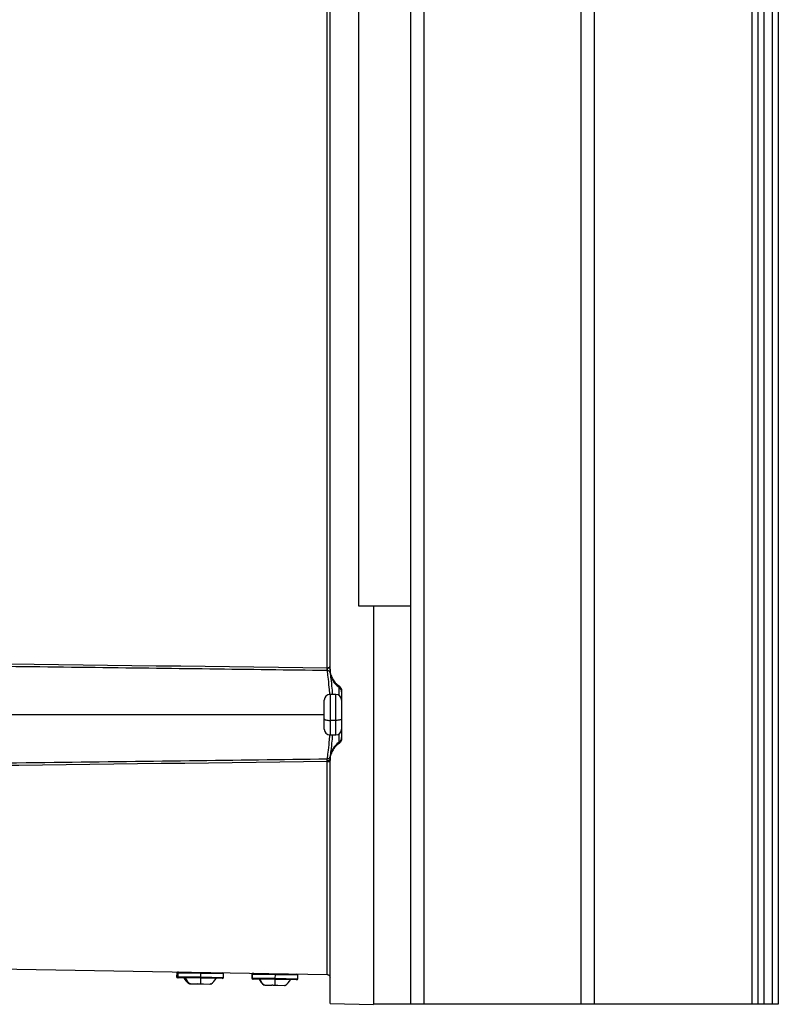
# Model space of a CAD drawing. Header units: millimetres. Extents: x 12 to 1209, y -252 to 1182.
# Tile 126 of 162: x 771 to 902, y 291 to 461. Entities that reach past the tile are written whole.
import ezdxf

# ---------------------------------------------------------------- set-up
doc = ezdxf.new("R2010")
doc.units = ezdxf.units.MM

msp = doc.modelspace()

# ---------------------------------------------------------------- linework, layer by layer
at = {"color": 7, "linetype": 'Continuous', "lineweight": 25}
for p, q in [((829.86, 360.15), (829.86, 651.43)), ((838.81, 360.15), (838.81, 651.43)), ((841.06, 651.39), (841.06, 291.39)), ((868.29, 291.39), (868.29, 651.39)), ((870.54, 651.39), (870.54, 291.39)), ((897.86, 291.39), (897.86, 651.39)), ((898.86, 291.39), (898.86, 651.39)), ((899.86, 651.39), (899.86, 291.39)), ((901.36, 291.39), (901.36, 651.39)), ((902.36, 651.39), (902.36, 291.39)), ((824.37, 349.49), (824.37, 463.29)), ((824.86, 349.28), (824.86, 463.5)), ((832.36, 360.15), (829.86, 360.15)), ((838.81, 360.15), (832.36, 360.15)), ((832.36, 360.15), (832.36, 291.34)), ((838.81, 291.39), (838.81, 360.15)), ((824.86, 349.09), (824.86, 349.28)), ((826.42, 346.15), (826.42, 346.36)), ((826.42, 344.72), (826.42, 346.15)), ((826.86, 345.53), (826.86, 337.24)), ((823.86, 340.68), (823.86, 343.89)), ((825.86, 344.89), (824.86, 344.89)), ((824.86, 344.89), (824.86, 340.4)), ((825.86, 340.4), (825.86, 344.89)), ((823.86, 341.39), (679.03, 341.39)), ((823.86, 338.89), (823.86, 340.68)), ((825.86, 340.4), (824.86, 340.4)), ((824.86, 340.4), (824.86, 337.89)), ((825.86, 337.89), (825.86, 340.4)), ((824.86, 337.89), (825.86, 337.89)), ((826.42, 336.62), (826.42, 338.06)), ((826.42, 336.41), (826.42, 336.62)), ((824.86, 333.5), (824.86, 333.69)), ((824.86, 291.48), (824.86, 333.5)), ((824.37, 333.29), (824.86, 333.29)), ((824.37, 296.48), (824.37, 333.29)), ((700.45, 298.65), (824.37, 296.48)), ((798.36, 296.74), (798.35, 296.14)), ((798.35, 296.14), (798.53, 296.14)), ((798.54, 296.74), (798.36, 296.74)), ((798.54, 296.74), (798.53, 296.14)), ((798.53, 296.14), (802.48, 296.07)), ((802.49, 296.67), (798.54, 296.74)), ((802.49, 296.67), (802.48, 296.07)), ((802.48, 295.87), (802.48, 296.07)), ((802.48, 296.07), (806.43, 296)), ((802.5, 296.87), (802.49, 296.67)), ((806.44, 296.6), (802.49, 296.67)), ((806.43, 296), (806.44, 296.6)), ((811.34, 296.51), (811.33, 295.91)), ((811.41, 296.51), (811.34, 296.51)), ((811.41, 296.51), (811.39, 295.91)), ((815.35, 296.44), (811.41, 296.51)), ((815.35, 296.44), (815.34, 295.84)), ((815.36, 296.64), (815.35, 296.44)), ((819.3, 296.37), (815.35, 296.44)), ((819.29, 295.77), (819.3, 296.37)), ((798.73, 295.93), (798.54, 295.94)), ((802.48, 295.87), (798.73, 295.93)), ((800.8, 294.84), (800.65, 294.85)), ((801.94, 294.82), (800.83, 294.84)), ((802.48, 295.87), (802.46, 294.87)), ((806.23, 295.8), (802.48, 295.87)), ((802.97, 294.81), (802.79, 294.81)), ((804.09, 294.79), (802.97, 294.81)), ((811.33, 295.91), (811.39, 295.91)), ((811.39, 295.91), (815.34, 295.84)), ((811.59, 295.71), (811.53, 295.71)), ((815.34, 295.64), (811.59, 295.71)), ((813.69, 294.62), (813.63, 294.62)), ((814.81, 294.6), (813.69, 294.62)), ((815.34, 295.64), (815.32, 294.65)), ((815.34, 295.64), (815.34, 295.84)), ((815.34, 295.84), (819.29, 295.77)), ((819.09, 295.58), (815.34, 295.64)), ((816.95, 294.56), (815.84, 294.58)), ((824.86, 291.48), (832.36, 291.34)), ((838.81, 291.39), (832.36, 291.39)), ((841.06, 291.39), (838.81, 291.39)), ((868.29, 291.39), (841.06, 291.39)), ((870.54, 291.39), (868.29, 291.39)), ((897.86, 291.39), (870.54, 291.39)), ((898.86, 291.39), (897.86, 291.39)), ((899.86, 291.39), (898.86, 291.39)), ((901.36, 291.39), (899.86, 291.39)), ((902.36, 291.39), (901.36, 291.39))]:
    msp.add_line(p, q, dxfattribs=at)
at = {"color": 7, "linetype": 'Continuous', "lineweight": 25, "flags": 128}
for points in [[(823.86, 340.68), (823.88, 340.63), (823.94, 340.57), (824.03, 340.53), (824.15, 340.48), (824.3, 340.45), (824.48, 340.42), (824.66, 340.41), (824.86, 340.4)], [(826.86, 340.68), (826.84, 340.63), (826.78, 340.57), (826.69, 340.53), (826.57, 340.48), (826.42, 340.45), (826.24, 340.42), (826.05, 340.41), (825.86, 340.4)], [(824.37, 333.49), (824.47, 333.49), (824.56, 333.5), (824.64, 333.52), (824.72, 333.55), (824.78, 333.58), (824.82, 333.61), (824.85, 333.65), (824.86, 333.69)]]:
    msp.add_lwpolyline(points, dxfattribs=at)
at = {"color": 7, "linetype": 'Continuous', "lineweight": 25}
for centre, radius, start, end in [((837.13, 349.25), 12.77, 178.9317, 181.0683), ((824.41, 348.53), 0.485, 8.822, 90.8918), ((824.41, 348.53), 0.485, 8.8378, 90.8979), ((828.36, 349.06), 3.5, 187.5476, 236.2813), ((825.86, 345.32), 0.999, 0.0077, 56.2834), ((824.86, 343.89), 1, 90, 180), ((825.86, 343.89), 1, 0, 90), ((824.86, 338.89), 1, 180, 270), ((825.86, 338.89), 1, 270, 0), ((825.86, 337.45), 0.999, 303.7166, 359.9923), ((828.36, 333.71), 3.5, 123.7187, 172.4524), ((824.41, 334.25), 0.485, 269.1072, 351.1753), ((824.41, 334.25), 0.485, 269.1021, 351.1622), ((798.55, 296.14), 0.2, 179, 269), ((798.56, 296.73), 0.2, 89, 179), ((798.73, 296.13), 0.2, 179, 269), ((798.74, 296.73), 0.2, 89, 179), ((806.24, 296.6), 0.2, 359, 89), ((811.54, 296.51), 0.2, 89, 179), ((811.61, 296.51), 0.2, 89, 179), ((819.1, 296.38), 0.2, 359, 89), ((802.15, 297.21), 2.85, 207.0298, 233.8647), ((802.34, 297.21), 2.85, 207.0298, 233.8647), ((802.66, 297.2), 2.85, 304.1702, 330.9702), ((806.23, 296), 0.2, 269, 359), ((811.53, 295.91), 0.2, 179, 269), ((811.59, 295.91), 0.2, 179, 269), ((815.14, 296.98), 2.85, 207.0298, 233.8647), ((815.2, 296.98), 2.85, 207.0298, 233.8647), ((815.53, 296.98), 2.85, 304.1702, 330.9702), ((819.09, 295.78), 0.2, 269, 359)]:
    msp.add_arc(centre, radius, start, end, dxfattribs=at)
for points in [[(689.33, 351.06), (734.34, 350.58), (779.36, 350.06), (824.37, 349.49)], [(824.4, 349.01), (824.39, 349.01), (824.38, 349.01), (824.37, 349.01)], [(824.4, 349.01), (824.4, 349.01), (824.4, 349.01), (824.4, 349.01)], [(824.89, 348.6), (824.89, 348.6), (824.89, 348.6), (824.89, 348.6)], [(824.37, 333.29), (824.37, 333.35), (824.37, 333.42), (824.37, 333.49)], [(824.4, 333.76), (824.4, 333.76), (824.4, 333.76), (824.4, 333.76)], [(824.89, 334.17), (824.89, 334.17), (824.89, 334.17), (824.89, 334.17)], [(824.37, 333.29), (780.63, 332.73), (736.89, 332.23), (693.15, 331.76)], [(800.65, 294.85), (800.6, 294.88), (800.55, 294.91), (800.5, 294.95)], [(800.83, 294.84), (800.78, 294.87), (800.73, 294.91), (800.68, 294.94)], [(801.95, 294.92), (801.95, 294.89), (801.95, 294.85), (801.94, 294.82)], [(802.46, 294.87), (802.63, 294.87), (802.81, 294.88), (802.98, 294.9)], [(802.97, 294.81), (802.98, 294.84), (802.98, 294.87), (802.98, 294.9)], [(804.24, 294.88), (804.19, 294.85), (804.14, 294.82), (804.09, 294.79)], [(813.69, 294.62), (813.64, 294.65), (813.59, 294.68), (813.55, 294.72)], [(814.81, 294.7), (814.81, 294.66), (814.81, 294.63), (814.81, 294.6)], [(815.32, 294.65), (815.5, 294.65), (815.67, 294.66), (815.84, 294.68)], [(815.84, 294.58), (815.84, 294.61), (815.84, 294.64), (815.84, 294.68)], [(817.1, 294.66), (817.05, 294.62), (817, 294.59), (816.95, 294.56)]]:
    msp.add_open_spline(points, degree=3, dxfattribs=at)
for points, knots in [([(824.37, 349.01), (817.61, 349.1), (803.8, 349.28), (782.65, 349.54), (760.61, 349.81), (737.69, 350.07), (713.88, 350.34), (697.72, 350.52), (689.49, 350.61)], [0, 0, 0, 0, 0.150278, 0.307111, 0.4705, 0.640444, 0.816944, 1, 1, 1, 1]), ([(824.37, 349.49), (824.4, 349.49), (824.46, 349.49), (824.55, 349.51), (824.65, 349.53), (824.75, 349.58), (824.83, 349.64), (824.84, 349.68), (824.84, 349.69)], [0, 0, 0, 0, 0.125865, 0.261874, 0.409508, 0.569925, 0.853752, 1, 1, 1, 1]), ([(824.4, 349.01), (824.4, 349.02), (824.4, 349.04), (824.4, 349.08), (824.39, 349.13), (824.38, 349.19), (824.38, 349.26), (824.38, 349.32), (824.39, 349.37), (824.43, 349.41), (824.48, 349.43), (824.54, 349.45), (824.61, 349.47), (824.67, 349.49), (824.74, 349.52), (824.82, 349.56), (824.84, 349.59), (824.86, 349.6)], [0, 0, 0, 0, 0.056344, 0.117135, 0.182047, 0.250475, 0.329394, 0.376425, 0.417097, 0.456552, 0.501243, 0.555786, 0.626074, 0.685293, 0.750988, 0.867136, 1, 1, 1, 1]), ([(824.84, 344.89), (824.81, 345.3), (824.71, 346.49), (824.51, 348.01), (824.44, 348.68), (824.4, 349.01)], [0, 0, 0, 0, 0.214636, 0.607387, 1, 1, 1, 1]), ([(824.86, 349.28), (824.86, 349), (824.89, 348.72), (825.03, 348.16), (825.14, 347.88), (825.41, 347.37), (825.58, 347.13), (825.97, 346.7), (826.19, 346.52), (826.42, 346.36)], [0, 0, 0, 0, 0.25, 0.25, 0.5, 0.5, 0.75, 0.75, 1, 1, 1, 1]), ([(824.86, 349.09), (824.86, 349.06), (824.86, 349.02), (824.86, 348.95), (824.86, 348.89), (824.87, 348.83), (824.87, 348.76), (824.88, 348.67), (824.89, 348.63), (824.89, 348.6)], [0, 0, 0, 0, 0.098622, 0.197196, 0.296533, 0.397423, 0.500623, 0.747985, 1, 1, 1, 1]), ([(824.89, 348.6), (824.92, 348.3), (824.99, 347.71), (825.16, 346.32), (825.24, 345.24), (825.27, 344.89)], [0, 0, 0, 0, 0.403092, 0.806102, 1, 1, 1, 1]), ([(826.42, 346.36), (826.55, 346.28), (826.66, 346.15), (826.82, 345.86), (826.86, 345.69), (826.86, 345.53)], [0, 0, 0, 0, 0.5, 0.5, 1, 1, 1, 1]), ([(824.4, 333.76), (824.44, 334.1), (824.52, 334.77), (824.71, 336.3), (824.81, 337.48), (824.84, 337.9)], [0, 0, 0, 0, 0.3934281, 0.7853403, 1, 1, 1, 1]), ([(825.27, 337.89), (825.24, 337.54), (825.16, 336.46), (824.99, 335.07), (824.92, 334.47), (824.89, 334.17)], [0, 0, 0, 0, 0.191998, 0.595214, 1, 1, 1, 1]), ([(826.86, 337.24), (826.86, 337.09), (826.82, 336.92), (826.66, 336.62), (826.55, 336.5), (826.42, 336.41)], [0, 0, 0, 0, 0.5, 0.5, 1, 1, 1, 1]), ([(826.42, 336.41), (826.19, 336.26), (825.97, 336.07), (825.58, 335.65), (825.41, 335.41), (825.14, 334.89), (825.03, 334.62), (824.89, 334.06), (824.86, 333.78), (824.86, 333.5)], [0, 0, 0, 0, 0.25, 0.25, 0.5, 0.5, 0.75, 0.75, 1, 1, 1, 1]), ([(693.29, 332.21), (702.84, 332.31), (721.53, 332.52), (748.96, 332.83), (775.18, 333.14), (800.19, 333.45), (816.47, 333.66), (824.4, 333.76)], [0, 0, 0, 0, 0.218427, 0.42764, 0.62764, 0.818427, 1, 1, 1, 1]), ([(824.37, 333.49), (824.37, 333.5), (824.37, 333.54), (824.38, 333.6), (824.38, 333.67), (824.4, 333.73), (824.4, 333.75), (824.4, 333.76)], [0, 0, 0, 0, 0.136368, 0.303564, 0.500138, 0.802519, 1, 1, 1, 1]), ([(824.89, 334.17), (824.89, 334.16), (824.89, 334.14), (824.88, 334.1), (824.88, 334.05), (824.87, 333.99), (824.87, 333.91), (824.86, 333.8), (824.86, 333.73), (824.86, 333.69)], [0, 0, 0, 0, 0.127211, 0.252161, 0.375975, 0.499811, 0.6704, 0.83591, 1, 1, 1, 1]), ([(824.37, 296.48), (824.43, 296.48), (824.49, 296.47), (824.61, 296.42), (824.67, 296.38), (824.76, 296.29), (824.8, 296.23), (824.85, 296.11), (824.86, 296.04), (824.86, 295.98)], [0, 0, 0, 0, 0.25, 0.25, 0.5, 0.5, 0.75, 0.75, 1, 1, 1, 1]), ([(801.95, 294.92), (802, 294.91), (802.12, 294.9), (802.29, 294.88), (802.4, 294.88), (802.46, 294.87)], [0, 0, 0, 0, 0.335653, 0.667498, 1, 1, 1, 1]), ([(814.81, 294.7), (814.87, 294.69), (814.98, 294.67), (815.15, 294.66), (815.27, 294.65), (815.32, 294.65)], [0, 0, 0, 0, 0.335653, 0.667498, 1, 1, 1, 1])]:
    msp.add_open_spline(points, degree=3, knots=knots, dxfattribs=at)

doc.saveas('drawing.dxf')
